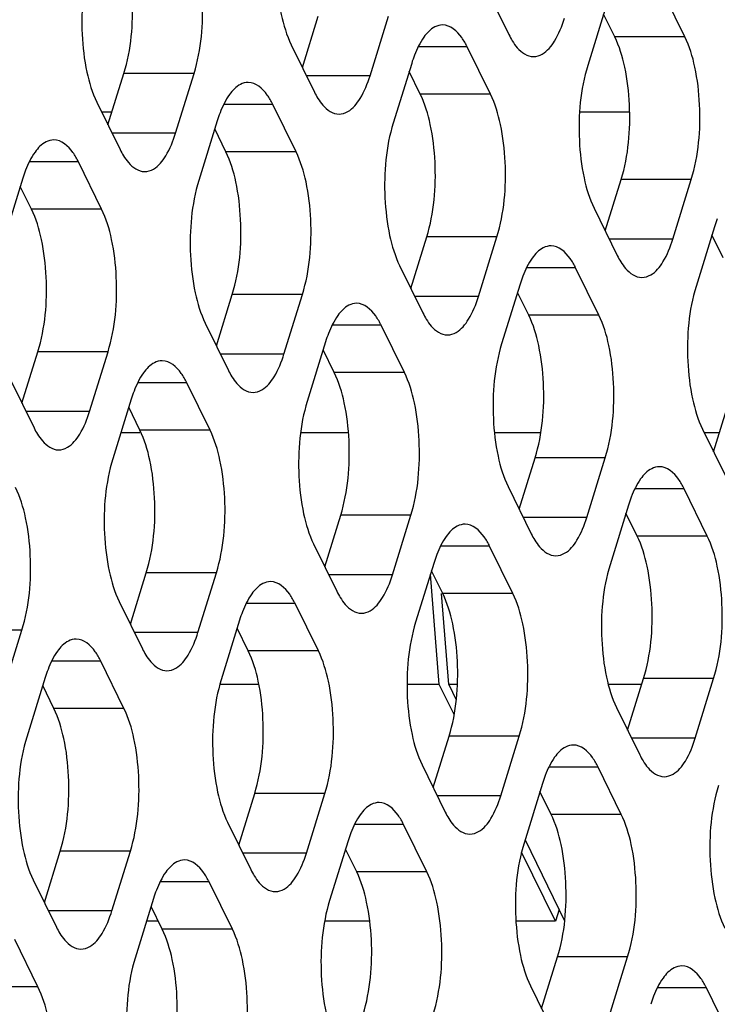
# Model space of a CAD drawing. Header units: millimetres. Extents: x 0 to 420, y 0 to 297.
# Tile 154 of 180: x 195.94 to 200.06, y 188.59 to 194.41. Entities that reach past the tile are written whole.
import ezdxf

# ---------------------------------------------------------------- set-up
doc = ezdxf.new("R2010")
doc.units = ezdxf.units.MM
doc.header["$LTSCALE"] = 23.1
doc.layers.get('0').update_dxf_attribs({"linetype": 'CONTINUOUS'})
doc.layers.add('ASSI', color=7, linetype='CONTINUOUS')

msp = doc.modelspace()

# ---------------------------------------------------------------- linework, layer by layer
at = {"color": 7, "linetype": 'CONTINUOUS'}
for p, q in [((196.486689, 193.864149), (196.426122, 193.864149)), ((199.545936, 193.864149), (199.250667, 193.864149)), ((196.651765, 191.968095), (196.538952, 191.968095)), ((197.884651, 191.968095), (197.601928, 191.968095)), ((199.020474, 191.968095), (198.746938, 191.968095)), ((200.076689, 191.968095), (199.987733, 191.968095)), ((198.508843, 190.303628), (198.421279, 190.482066)), ((198.476543, 190.482066), (198.5212, 190.391063)), ((198.927622, 189.562863), (199.161788, 189.085682)), ((199.107623, 189.083444), (198.907394, 189.491468)), ((199.128977, 189.152544), (199.107623, 189.083444)), ((196.760182, 189.083444), (196.691508, 189.083444)), ((198.010423, 189.083444), (197.74417, 189.083444)), ((199.107623, 189.083444), (198.874022, 189.083444))]:
    msp.add_line(p, q, dxfattribs=at)
at = {"layer": 'ASSI', "color": 7, "linetype": 'CONTINUOUS'}
for p, q in [((198.69517, 194.602061), (198.832439, 194.322336)), ((199.872436, 194.309445), (199.735167, 194.589169)), ((199.406902, 194.492139), (199.297973, 194.139642)), ((197.612213, 194.128022), (197.706229, 194.432258)), ((198.011777, 194.079761), (198.120706, 194.432258)), ((199.457959, 194.309445), (199.391989, 194.443878)), ((197.546243, 194.262455), (197.683512, 193.982731)), ((198.723509, 193.969839), (198.58624, 194.249564)), ((198.257975, 194.152534), (198.149045, 193.800037)), ((196.463286, 193.788417), (196.557302, 194.092653)), ((196.862849, 193.740155), (196.971779, 194.092653)), ((198.309032, 193.969839), (198.243061, 194.104272)), ((196.397316, 193.92285), (196.534584, 193.643125)), ((197.574582, 193.630234), (197.437313, 193.909958)), ((197.109048, 193.812928), (197.000118, 193.460431)), ((197.160104, 193.630234), (197.094134, 193.764667)), ((196.425655, 193.290628), (196.288386, 193.570353)), ((195.960121, 193.473323), (195.851191, 193.120825)), ((199.401728, 193.162247), (199.495744, 193.466483)), ((199.801292, 193.113986), (199.910222, 193.466483)), ((196.011177, 193.290628), (195.945207, 193.425061)), ((199.335758, 193.29668), (199.473027, 193.016956)), ((200.04749, 193.186758), (199.938561, 192.834261)), ((198.252801, 192.822641), (198.346817, 193.126877)), ((198.652365, 192.77438), (198.761294, 193.126877)), ((200.098547, 193.004064), (200.032577, 193.138497)), ((198.186831, 192.957074), (198.3241, 192.67735)), ((199.364097, 192.664458), (199.226828, 192.944183)), ((198.898563, 192.847153), (198.789633, 192.494656)), ((198.94962, 192.664458), (198.883649, 192.798891)), ((197.103874, 192.483036), (197.19789, 192.787272)), ((197.503437, 192.434775), (197.612367, 192.787272)), ((197.037904, 192.617469), (197.175172, 192.337744)), ((198.21517, 192.324853), (198.077901, 192.604577)), ((197.749636, 192.507547), (197.640706, 192.15505)), ((195.954947, 192.14343), (196.048963, 192.447666)), ((196.35451, 192.095169), (196.46344, 192.447666)), ((197.800692, 192.324853), (197.734722, 192.459286)), ((195.888976, 192.277863), (196.026245, 191.998139)), ((197.066243, 191.985247), (196.928974, 192.264972)), ((196.600709, 192.167942), (196.491779, 191.815444)), ((200.042316, 191.856866), (200.136332, 192.161102)), ((196.651765, 191.985247), (196.585795, 192.11968)), ((199.976346, 191.991299), (200.113615, 191.711575)), ((198.893389, 191.51726), (198.987405, 191.821496)), ((199.292952, 191.468999), (199.401882, 191.821496)), ((198.827419, 191.651693), (198.964688, 191.371969)), ((200.004685, 191.359077), (199.867416, 191.638802)), ((199.539151, 191.541772), (199.430221, 191.189275)), ((197.744462, 191.177655), (197.838478, 191.481891)), ((198.144025, 191.129394), (198.252955, 191.481891)), ((199.590207, 191.359077), (199.524237, 191.493511)), ((197.678491, 191.312088), (197.81576, 191.032363)), ((198.855758, 191.019472), (198.718489, 191.299196)), ((198.390224, 191.202166), (198.281294, 190.849669)), ((196.595534, 190.838049), (196.68955, 191.142285)), ((196.995098, 190.789788), (197.104028, 191.142285)), ((198.421279, 190.482066), (198.369289, 191.134419)), ((198.44128, 191.019472), (198.37531, 191.153905)), ((198.476543, 190.482066), (198.433761, 191.018873)), ((196.529564, 190.972482), (196.666833, 190.692758)), ((197.70683, 190.679866), (197.569562, 190.959591)), ((197.241297, 190.862561), (197.132367, 190.510064)), ((197.292353, 190.679866), (197.226383, 190.814299)), ((195.846171, 190.450182), (195.955101, 190.80268)), ((196.557903, 190.340261), (196.420634, 190.619985)), ((196.09237, 190.522955), (195.98344, 190.170458)), ((196.143426, 190.340261), (196.077456, 190.474694)), ((197.355162, 190.482066), (197.12467, 190.482066)), ((198.421279, 190.482066), (198.230968, 190.482066)), ((198.527902, 190.482066), (198.476543, 190.482066)), ((199.617471, 190.482066), (199.419281, 190.482066)), ((199.533977, 190.211879), (199.627993, 190.516115)), ((199.93354, 190.163618), (200.04247, 190.516115)), ((199.468007, 190.346313), (199.605275, 190.066588)), ((198.38505, 189.872274), (198.479066, 190.17651)), ((198.784613, 189.824013), (198.893543, 190.17651)), ((198.319079, 190.006707), (198.456348, 189.726982)), ((199.496346, 189.714091), (199.359077, 189.993815)), ((199.030812, 189.896785), (198.921882, 189.544288)), ((197.236122, 189.532668), (197.330138, 189.836904)), ((197.635686, 189.484407), (197.744616, 189.836904)), ((199.081868, 189.714091), (199.015898, 189.848524)), ((197.170152, 189.667101), (197.307421, 189.387377)), ((198.347418, 189.374485), (198.21015, 189.65421)), ((197.881885, 189.55718), (197.772955, 189.204683)), ((196.087195, 189.193063), (196.181211, 189.497299)), ((196.486759, 189.144802), (196.595689, 189.497299)), ((197.932941, 189.374485), (197.866971, 189.508918)), ((196.021225, 189.327496), (196.158494, 189.047771)), ((197.198491, 189.03488), (197.061222, 189.314604)), ((196.732957, 189.217574), (196.624028, 188.865077)), ((196.784014, 189.03488), (196.718044, 189.169313)), ((196.049564, 188.695274), (195.912295, 188.974999)), ((199.025638, 188.566893), (199.119653, 188.871129)), ((199.425201, 188.518632), (199.534131, 188.871129)), ((198.959667, 188.701326), (199.096936, 188.421602)), ((200.136934, 188.40871), (199.999665, 188.688435))]:
    msp.add_line(p, q, dxfattribs=at)
at = {"layer": 'ASSI', "color": 9, "linetype": 'CONTINUOUS'}
for p, q in [((199.872436, 194.309445), (199.457959, 194.309445)), ((198.58624, 194.249564), (198.296102, 194.249564)), ((196.971779, 194.092653), (196.557302, 194.092653)), ((198.011777, 194.079761), (197.635896, 194.079761)), ((198.723509, 193.969839), (198.309032, 193.969839)), ((197.437313, 193.909958), (197.147175, 193.909958)), ((196.862849, 193.740155), (196.486969, 193.740155)), ((197.574582, 193.630234), (197.160104, 193.630234)), ((196.288386, 193.570353), (195.998248, 193.570353)), ((199.910222, 193.466483), (199.495744, 193.466483)), ((196.425655, 193.290628), (196.011177, 193.290628)), ((198.761294, 193.126877), (198.346817, 193.126877)), ((199.801292, 193.113986), (199.425411, 193.113986)), ((199.226828, 192.944183), (198.93669, 192.944183)), ((197.612367, 192.787272), (197.19789, 192.787272)), ((198.652365, 192.77438), (198.276484, 192.77438)), ((199.364097, 192.664458), (198.94962, 192.664458)), ((198.077901, 192.604577), (197.787763, 192.604577)), ((196.46344, 192.447666), (196.048963, 192.447666)), ((197.503437, 192.434775), (197.127557, 192.434775)), ((198.21517, 192.324853), (197.800692, 192.324853)), ((196.928974, 192.264972), (196.638836, 192.264972)), ((196.35451, 192.095169), (195.97863, 192.095169)), ((197.066243, 191.985247), (196.651765, 191.985247)), ((199.401882, 191.821496), (198.987405, 191.821496)), ((199.867416, 191.638802), (199.577278, 191.638802)), ((198.252955, 191.481891), (197.838478, 191.481891)), ((199.292952, 191.468999), (198.917072, 191.468999)), ((200.004685, 191.359077), (199.590207, 191.359077)), ((198.718489, 191.299196), (198.428351, 191.299196)), ((197.104028, 191.142285), (196.68955, 191.142285)), ((198.144025, 191.129394), (197.768145, 191.129394)), ((198.855758, 191.019472), (198.44128, 191.019472)), ((197.569562, 190.959591), (197.279424, 190.959591)), ((195.955101, 190.80268), (195.540623, 190.80268)), ((196.995098, 190.789788), (196.619218, 190.789788)), ((197.70683, 190.679866), (197.292353, 190.679866)), ((196.420634, 190.619985), (196.130497, 190.619985)), ((200.04247, 190.516115), (199.627993, 190.516115)), ((196.557903, 190.340261), (196.143426, 190.340261)), ((198.893543, 190.17651), (198.479066, 190.17651)), ((199.93354, 190.163618), (199.55766, 190.163618)), ((199.359077, 189.993815), (199.068939, 189.993815)), ((197.744616, 189.836904), (197.330138, 189.836904)), ((198.784613, 189.824013), (198.408733, 189.824013)), ((199.496346, 189.714091), (199.081868, 189.714091)), ((198.21015, 189.65421), (197.920012, 189.65421)), ((196.595689, 189.497299), (196.181211, 189.497299)), ((197.635686, 189.484407), (197.259806, 189.484407)), ((198.347418, 189.374485), (197.932941, 189.374485)), ((197.061222, 189.314604), (196.771085, 189.314604)), ((196.486759, 189.144802), (196.110878, 189.144802)), ((197.198491, 189.03488), (196.784014, 189.03488)), ((199.534131, 188.871129), (199.119653, 188.871129)), ((196.049564, 188.695274), (195.635087, 188.695274)), ((199.999665, 188.688435), (199.709527, 188.688435))]:
    msp.add_line(p, q, dxfattribs=at)
at = {"layer": 'ASSI', "color": 7, "linetype": 'CONTINUOUS'}
for centre in [(198.985448, 193.928577), (197.836521, 193.588971), (196.687593, 193.249366), (200.774963, 192.962802), (199.626036, 192.623196), (198.477109, 192.283591), (197.328181, 191.943985), (200.266624, 191.317815), (199.117697, 190.97821), (197.968769, 190.638604), (196.819842, 190.298998), (199.758284, 189.672829), (198.609357, 189.333223), (197.46043, 188.993618), (200.398872, 188.367448)]:
    msp.add_arc(centre, 0.761166, 159.076552, 162.8887167, dxfattribs=at)
for points, knots in [([(197.508458, 195.105417), (197.464732, 194.963922), (197.446016, 194.735812), (197.478679, 194.452157), (197.518633, 194.318719), (197.546243, 194.262455)], [0, 0, 0, 0, 0.51848124, 0.78058459, 1, 1, 1, 1]), ([(196.557302, 194.092653), (196.601027, 194.234148), (196.619743, 194.462258), (196.58708, 194.745913), (196.547127, 194.879351), (196.519516, 194.935615)], [0, 0, 0, 0, 0.51848124, 0.78058459, 1, 1, 1, 1]), ([(196.971779, 194.092653), (197.015505, 194.234148), (197.03422, 194.462258), (197.001558, 194.745913), (196.961604, 194.879351), (196.933994, 194.935615)], [0, 0, 0, 0, 0.51848124, 0.78058459, 1, 1, 1, 1]), ([(196.35953, 194.765812), (196.315805, 194.624316), (196.297089, 194.396207), (196.329752, 194.112552), (196.369705, 193.979114), (196.397316, 193.92285)], [0, 0, 0, 0, 0.51848124, 0.78058459, 1, 1, 1, 1]), ([(198.441104, 194.379559), (198.425261, 194.37956), (198.379546, 194.366502), (198.318967, 194.30115), (198.28886, 194.237907), (198.274475, 194.200405)], [0, 0, 0, 0, 0.18501564, 0.53092222, 1, 1, 1, 1]), ([(198.58624, 194.249564), (198.576788, 194.268826), (198.545625, 194.3254), (198.486101, 194.379556), (198.441104, 194.379559)], [0, 0, 0, 0, 0.32287628, 1, 1, 1, 1]), ([(198.977575, 194.192341), (198.995674, 194.19234), (199.049189, 194.210191), (199.115044, 194.294295), (199.146257, 194.372618), (199.160704, 194.419367)], [0, 0, 0, 0, 0.1768175, 0.52196498, 1, 1, 1, 1]), ([(199.495744, 193.466483), (199.53947, 193.607978), (199.558185, 193.836088), (199.525523, 194.119743), (199.485569, 194.253181), (199.457959, 194.309445)], [0, 0, 0, 0, 0.51848124, 0.78058459, 1, 1, 1, 1]), ([(199.910222, 193.466483), (199.953947, 193.607978), (199.972663, 193.836088), (199.94, 194.119743), (199.900046, 194.253181), (199.872436, 194.309445)], [0, 0, 0, 0, 0.51848124, 0.78058459, 1, 1, 1, 1]), ([(198.852742, 194.285344), (198.861388, 194.271309), (198.890849, 194.228416), (198.941078, 194.192344), (198.977575, 194.192341)], [0, 0, 0, 0, 0.31113016, 1, 1, 1, 1]), ([(199.297973, 194.139642), (199.254247, 193.998147), (199.235531, 193.770037), (199.268194, 193.486382), (199.308148, 193.352944), (199.335758, 193.29668)], [0, 0, 0, 0, 0.51848124, 0.78058459, 1, 1, 1, 1]), ([(197.828648, 193.852736), (197.846747, 193.852734), (197.900262, 193.870585), (197.966117, 193.954689), (197.99733, 194.033012), (198.011777, 194.079761)], [0, 0, 0, 0, 0.1768175, 0.52196498, 1, 1, 1, 1]), ([(197.292176, 194.039953), (197.276334, 194.039954), (197.230619, 194.026896), (197.17004, 193.961544), (197.139933, 193.898301), (197.125548, 193.860799)], [0, 0, 0, 0, 0.18501564, 0.53092222, 1, 1, 1, 1]), ([(197.437313, 193.909958), (197.427861, 193.92922), (197.396698, 193.985794), (197.337174, 194.03995), (197.292176, 194.039953)], [0, 0, 0, 0, 0.32287628, 1, 1, 1, 1]), ([(198.346817, 193.126877), (198.390542, 193.268373), (198.409258, 193.496482), (198.376595, 193.780137), (198.336642, 193.913576), (198.309032, 193.969839)], [0, 0, 0, 0, 0.51848124, 0.78058459, 1, 1, 1, 1]), ([(198.761294, 193.126877), (198.80502, 193.268373), (198.823736, 193.496482), (198.791073, 193.780137), (198.751119, 193.913576), (198.723509, 193.969839)], [0, 0, 0, 0, 0.51848124, 0.78058459, 1, 1, 1, 1]), ([(197.703815, 193.945738), (197.712461, 193.931703), (197.741922, 193.88881), (197.792151, 193.852738), (197.828648, 193.852736)], [0, 0, 0, 0, 0.31113016, 1, 1, 1, 1]), ([(198.149045, 193.800037), (198.10532, 193.658541), (198.086604, 193.430431), (198.119267, 193.146776), (198.159221, 193.013338), (198.186831, 192.957074)], [0, 0, 0, 0, 0.51848124, 0.78058459, 1, 1, 1, 1]), ([(196.679721, 193.51313), (196.69782, 193.513129), (196.751335, 193.53098), (196.81719, 193.615084), (196.848403, 193.693406), (196.862849, 193.740155)], [0, 0, 0, 0, 0.1768175, 0.52196498, 1, 1, 1, 1]), ([(196.143249, 193.700348), (196.127407, 193.700349), (196.081692, 193.68729), (196.021113, 193.621939), (195.991005, 193.558696), (195.97662, 193.521194)], [0, 0, 0, 0, 0.18501564, 0.53092222, 1, 1, 1, 1]), ([(196.288386, 193.570353), (196.278933, 193.589615), (196.247771, 193.646189), (196.188247, 193.700345), (196.143249, 193.700348)], [0, 0, 0, 0, 0.32287628, 1, 1, 1, 1]), ([(197.19789, 192.787272), (197.241615, 192.928767), (197.260331, 193.156877), (197.227668, 193.440532), (197.187715, 193.57397), (197.160104, 193.630234)], [0, 0, 0, 0, 0.51848124, 0.78058459, 1, 1, 1, 1]), ([(197.612367, 192.787272), (197.656093, 192.928767), (197.674808, 193.156877), (197.642146, 193.440532), (197.602192, 193.57397), (197.574582, 193.630234)], [0, 0, 0, 0, 0.51848124, 0.78058459, 1, 1, 1, 1]), ([(196.554888, 193.606133), (196.563533, 193.592098), (196.592994, 193.549205), (196.643224, 193.513133), (196.679721, 193.51313)], [0, 0, 0, 0, 0.31113016, 1, 1, 1, 1]), ([(197.000118, 193.460431), (196.956393, 193.318935), (196.937677, 193.090826), (196.97034, 192.807171), (197.010293, 192.673733), (197.037904, 192.617469)], [0, 0, 0, 0, 0.51848124, 0.78058459, 1, 1, 1, 1]), ([(196.048963, 192.447666), (196.092688, 192.589162), (196.111404, 192.817271), (196.078741, 193.100926), (196.038787, 193.234364), (196.011177, 193.290628)], [0, 0, 0, 0, 0.51848124, 0.78058459, 1, 1, 1, 1]), ([(196.46344, 192.447666), (196.507165, 192.589162), (196.525881, 192.817271), (196.493218, 193.100926), (196.453265, 193.234364), (196.425655, 193.290628)], [0, 0, 0, 0, 0.51848124, 0.78058459, 1, 1, 1, 1]), ([(199.618163, 192.88696), (199.636262, 192.886959), (199.689777, 192.90481), (199.755632, 192.988914), (199.786845, 193.067237), (199.801292, 193.113986)], [0, 0, 0, 0, 0.1768175, 0.52196498, 1, 1, 1, 1]), ([(199.081692, 193.074178), (199.065849, 193.074179), (199.020134, 193.061121), (198.959555, 192.995769), (198.929448, 192.932526), (198.915063, 192.895024)], [0, 0, 0, 0, 0.18501564, 0.53092222, 1, 1, 1, 1]), ([(199.226828, 192.944183), (199.217376, 192.963445), (199.186213, 193.020019), (199.126689, 193.074175), (199.081692, 193.074178)], [0, 0, 0, 0, 0.32287628, 1, 1, 1, 1]), ([(199.49333, 192.979963), (199.501976, 192.965928), (199.531437, 192.923035), (199.581666, 192.886963), (199.618163, 192.88696)], [0, 0, 0, 0, 0.31113016, 1, 1, 1, 1]), ([(199.938561, 192.834261), (199.894835, 192.692766), (199.876119, 192.464656), (199.908782, 192.181001), (199.948736, 192.047563), (199.976346, 191.991299)], [0, 0, 0, 0, 0.51848124, 0.78058459, 1, 1, 1, 1]), ([(197.932764, 192.734572), (197.916922, 192.734574), (197.871207, 192.721515), (197.810628, 192.656164), (197.780521, 192.59292), (197.766136, 192.555418)], [0, 0, 0, 0, 0.18501564, 0.53092222, 1, 1, 1, 1]), ([(198.077901, 192.604577), (198.068449, 192.623839), (198.037286, 192.680413), (197.977762, 192.734569), (197.932764, 192.734572)], [0, 0, 0, 0, 0.32287628, 1, 1, 1, 1]), ([(198.469236, 192.547355), (198.487335, 192.547354), (198.54085, 192.565204), (198.606705, 192.649308), (198.637918, 192.727631), (198.652365, 192.77438)], [0, 0, 0, 0, 0.1768175, 0.52196498, 1, 1, 1, 1]), ([(198.344403, 192.640357), (198.353049, 192.626322), (198.38251, 192.583429), (198.432739, 192.547357), (198.469236, 192.547355)], [0, 0, 0, 0, 0.31113016, 1, 1, 1, 1]), ([(198.987405, 191.821496), (199.03113, 191.962992), (199.049846, 192.191101), (199.017183, 192.474756), (198.97723, 192.608195), (198.94962, 192.664458)], [0, 0, 0, 0, 0.51848124, 0.78058459, 1, 1, 1, 1]), ([(199.401882, 191.821496), (199.445608, 191.962992), (199.464324, 192.191101), (199.431661, 192.474756), (199.391707, 192.608195), (199.364097, 192.664458)], [0, 0, 0, 0, 0.51848124, 0.78058459, 1, 1, 1, 1]), ([(198.789633, 192.494656), (198.745908, 192.35316), (198.727192, 192.12505), (198.759855, 191.841395), (198.799808, 191.707957), (198.827419, 191.651693)], [0, 0, 0, 0, 0.51848124, 0.78058459, 1, 1, 1, 1]), ([(196.783837, 192.394967), (196.767995, 192.394968), (196.72228, 192.381909), (196.661701, 192.316558), (196.631593, 192.253315), (196.617208, 192.215813)], [0, 0, 0, 0, 0.18501564, 0.53092222, 1, 1, 1, 1]), ([(196.928974, 192.264972), (196.919521, 192.284234), (196.888358, 192.340808), (196.828834, 192.394964), (196.783837, 192.394967)], [0, 0, 0, 0, 0.32287628, 1, 1, 1, 1]), ([(197.320309, 192.207749), (197.338408, 192.207748), (197.391922, 192.225599), (197.457778, 192.309703), (197.488991, 192.388026), (197.503437, 192.434775)], [0, 0, 0, 0, 0.1768175, 0.52196498, 1, 1, 1, 1]), ([(197.195476, 192.300752), (197.204121, 192.286717), (197.233582, 192.243824), (197.283812, 192.207752), (197.320309, 192.207749)], [0, 0, 0, 0, 0.31113016, 1, 1, 1, 1]), ([(197.838478, 191.481891), (197.882203, 191.623386), (197.900919, 191.851496), (197.868256, 192.135151), (197.828303, 192.268589), (197.800692, 192.324853)], [0, 0, 0, 0, 0.51848124, 0.78058459, 1, 1, 1, 1]), ([(198.252955, 191.481891), (198.296681, 191.623386), (198.315396, 191.851496), (198.282733, 192.135151), (198.24278, 192.268589), (198.21517, 192.324853)], [0, 0, 0, 0, 0.51848124, 0.78058459, 1, 1, 1, 1]), ([(197.640706, 192.15505), (197.596981, 192.013554), (197.578265, 191.785445), (197.610928, 191.50179), (197.650881, 191.368352), (197.678491, 191.312088)], [0, 0, 0, 0, 0.51848124, 0.78058459, 1, 1, 1, 1]), ([(196.171382, 191.868144), (196.18948, 191.868142), (196.242995, 191.885993), (196.308851, 191.970097), (196.340064, 192.04842), (196.35451, 192.095169)], [0, 0, 0, 0, 0.1768175, 0.52196498, 1, 1, 1, 1]), ([(196.68955, 191.142285), (196.733276, 191.283781), (196.751992, 191.51189), (196.719329, 191.795545), (196.679375, 191.928983), (196.651765, 191.985247)], [0, 0, 0, 0, 0.51848124, 0.78058459, 1, 1, 1, 1]), ([(197.104028, 191.142285), (197.147753, 191.283781), (197.166469, 191.51189), (197.133806, 191.795545), (197.093853, 191.928983), (197.066243, 191.985247)], [0, 0, 0, 0, 0.51848124, 0.78058459, 1, 1, 1, 1]), ([(196.046549, 191.961146), (196.055194, 191.947111), (196.084655, 191.904218), (196.134884, 191.868146), (196.171382, 191.868144)], [0, 0, 0, 0, 0.31113016, 1, 1, 1, 1]), ([(196.491779, 191.815444), (196.448054, 191.673949), (196.429338, 191.445839), (196.462001, 191.162184), (196.501954, 191.028746), (196.529564, 190.972482)], [0, 0, 0, 0, 0.51848124, 0.78058459, 1, 1, 1, 1]), ([(199.722279, 191.768797), (199.706437, 191.768798), (199.660722, 191.75574), (199.600143, 191.690388), (199.570036, 191.627145), (199.555651, 191.589643)], [0, 0, 0, 0, 0.18501564, 0.53092222, 1, 1, 1, 1]), ([(199.867416, 191.638802), (199.857964, 191.658064), (199.826801, 191.714638), (199.767277, 191.768794), (199.722279, 191.768797)], [0, 0, 0, 0, 0.32287628, 1, 1, 1, 1]), ([(195.955101, 190.80268), (195.998826, 190.944175), (196.017542, 191.172285), (195.984879, 191.45594), (195.944926, 191.589378), (195.917315, 191.645642)], [0, 0, 0, 0, 0.51848124, 0.78058459, 1, 1, 1, 1]), ([(199.109824, 191.241974), (199.127923, 191.241973), (199.181438, 191.259823), (199.247293, 191.343927), (199.278506, 191.42225), (199.292952, 191.468999)], [0, 0, 0, 0, 0.1768175, 0.52196498, 1, 1, 1, 1]), ([(198.573352, 191.429191), (198.55751, 191.429193), (198.511795, 191.416134), (198.451216, 191.350783), (198.421108, 191.287539), (198.406723, 191.250037)], [0, 0, 0, 0, 0.18501564, 0.53092222, 1, 1, 1, 1]), ([(198.718489, 191.299196), (198.709036, 191.318458), (198.677874, 191.375032), (198.61835, 191.429188), (198.573352, 191.429191)], [0, 0, 0, 0, 0.32287628, 1, 1, 1, 1]), ([(199.627993, 190.516115), (199.671718, 190.657611), (199.690434, 190.885721), (199.657771, 191.169376), (199.617818, 191.302814), (199.590207, 191.359077)], [0, 0, 0, 0, 0.51848124, 0.78058459, 1, 1, 1, 1]), ([(200.04247, 190.516115), (200.086196, 190.657611), (200.104911, 190.885721), (200.072249, 191.169376), (200.032295, 191.302814), (200.004685, 191.359077)], [0, 0, 0, 0, 0.51848124, 0.78058459, 1, 1, 1, 1]), ([(198.984991, 191.334976), (198.993636, 191.320941), (199.023098, 191.278048), (199.073327, 191.241977), (199.109824, 191.241974)], [0, 0, 0, 0, 0.31113016, 1, 1, 1, 1]), ([(199.430221, 191.189275), (199.386496, 191.047779), (199.36778, 190.819669), (199.400443, 190.536014), (199.440396, 190.402576), (199.468007, 190.346313)], [0, 0, 0, 0, 0.51848124, 0.78058459, 1, 1, 1, 1]), ([(197.960897, 190.902368), (197.978995, 190.902367), (198.03251, 190.920218), (198.098366, 191.004322), (198.129579, 191.082645), (198.144025, 191.129394)], [0, 0, 0, 0, 0.1768175, 0.52196498, 1, 1, 1, 1]), ([(197.424425, 191.089586), (197.408582, 191.089587), (197.362868, 191.076529), (197.302289, 191.011177), (197.272181, 190.947934), (197.257796, 190.910432)], [0, 0, 0, 0, 0.18501564, 0.53092222, 1, 1, 1, 1]), ([(197.569562, 190.959591), (197.560109, 190.978853), (197.528946, 191.035427), (197.469422, 191.089583), (197.424425, 191.089586)], [0, 0, 0, 0, 0.32287628, 1, 1, 1, 1]), ([(197.836064, 190.995371), (197.844709, 190.981336), (197.87417, 190.938443), (197.924399, 190.902371), (197.960897, 190.902368)], [0, 0, 0, 0, 0.31113016, 1, 1, 1, 1]), ([(198.479066, 190.17651), (198.522791, 190.318005), (198.541507, 190.546115), (198.508844, 190.82977), (198.46889, 190.963208), (198.44128, 191.019472)], [0, 0, 0, 0, 0.51848124, 0.78058459, 1, 1, 1, 1]), ([(198.893543, 190.17651), (198.937268, 190.318005), (198.955984, 190.546115), (198.923321, 190.82977), (198.883368, 190.963208), (198.855758, 191.019472)], [0, 0, 0, 0, 0.51848124, 0.78058459, 1, 1, 1, 1]), ([(198.281294, 190.849669), (198.237569, 190.708174), (198.218853, 190.480064), (198.251516, 190.196409), (198.291469, 190.062971), (198.319079, 190.006707)], [0, 0, 0, 0, 0.51848124, 0.78058459, 1, 1, 1, 1]), ([(196.81197, 190.562763), (196.830068, 190.562761), (196.883583, 190.580612), (196.949439, 190.664716), (196.980652, 190.743039), (196.995098, 190.789788)], [0, 0, 0, 0, 0.1768175, 0.52196498, 1, 1, 1, 1]), ([(196.275498, 190.74998), (196.259655, 190.749981), (196.213941, 190.736923), (196.153362, 190.671571), (196.123254, 190.608328), (196.108869, 190.570826)], [0, 0, 0, 0, 0.18501564, 0.53092222, 1, 1, 1, 1]), ([(196.420634, 190.619985), (196.411182, 190.639247), (196.380019, 190.695821), (196.320495, 190.749977), (196.275498, 190.74998)], [0, 0, 0, 0, 0.32287628, 1, 1, 1, 1]), ([(196.687137, 190.655765), (196.695782, 190.64173), (196.725243, 190.598837), (196.775472, 190.562765), (196.81197, 190.562763)], [0, 0, 0, 0, 0.31113016, 1, 1, 1, 1]), ([(197.330138, 189.836904), (197.373864, 189.9784), (197.39258, 190.206509), (197.359917, 190.490164), (197.319963, 190.623603), (197.292353, 190.679866)], [0, 0, 0, 0, 0.51848124, 0.78058459, 1, 1, 1, 1]), ([(197.744616, 189.836904), (197.788341, 189.9784), (197.807057, 190.206509), (197.774394, 190.490164), (197.734441, 190.623603), (197.70683, 190.679866)], [0, 0, 0, 0, 0.51848124, 0.78058459, 1, 1, 1, 1]), ([(197.132367, 190.510064), (197.088641, 190.368568), (197.069926, 190.140458), (197.102588, 189.856803), (197.142542, 189.723365), (197.170152, 189.667101)], [0, 0, 0, 0, 0.51848124, 0.78058459, 1, 1, 1, 1]), ([(196.181211, 189.497299), (196.224937, 189.638794), (196.243652, 189.866904), (196.21099, 190.150559), (196.171036, 190.283997), (196.143426, 190.340261)], [0, 0, 0, 0, 0.51848124, 0.78058459, 1, 1, 1, 1]), ([(196.595689, 189.497299), (196.639414, 189.638794), (196.65813, 189.866904), (196.625467, 190.150559), (196.585514, 190.283997), (196.557903, 190.340261)], [0, 0, 0, 0, 0.51848124, 0.78058459, 1, 1, 1, 1]), ([(195.98344, 190.170458), (195.939714, 190.028962), (195.920998, 189.800853), (195.953661, 189.517198), (195.993615, 189.38376), (196.021225, 189.327496)], [0, 0, 0, 0, 0.51848124, 0.78058459, 1, 1, 1, 1]), ([(199.21394, 190.123811), (199.198098, 190.123812), (199.152383, 190.110753), (199.091804, 190.045402), (199.061696, 189.982159), (199.047311, 189.944656)], [0, 0, 0, 0, 0.18501564, 0.53092222, 1, 1, 1, 1]), ([(199.359077, 189.993815), (199.349624, 190.013077), (199.318462, 190.069651), (199.258938, 190.123807), (199.21394, 190.123811)], [0, 0, 0, 0, 0.32287628, 1, 1, 1, 1]), ([(199.750412, 189.936593), (199.768511, 189.936592), (199.822026, 189.954442), (199.887881, 190.038547), (199.919094, 190.116869), (199.93354, 190.163618)], [0, 0, 0, 0, 0.1768175, 0.52196498, 1, 1, 1, 1]), ([(199.625579, 190.029595), (199.634224, 190.01556), (199.663685, 189.972667), (199.713915, 189.936596), (199.750412, 189.936593)], [0, 0, 0, 0, 0.31113016, 1, 1, 1, 1]), ([(200.070809, 189.883894), (200.027084, 189.742398), (200.008368, 189.514289), (200.041031, 189.230634), (200.080984, 189.097195), (200.108595, 189.040932)], [0, 0, 0, 0, 0.51848124, 0.78058459, 1, 1, 1, 1]), ([(198.601485, 189.596987), (198.619583, 189.596986), (198.673098, 189.614837), (198.738954, 189.698941), (198.770167, 189.777264), (198.784613, 189.824013)], [0, 0, 0, 0, 0.1768175, 0.52196498, 1, 1, 1, 1]), ([(198.065013, 189.784205), (198.04917, 189.784206), (198.003456, 189.771148), (197.942877, 189.705796), (197.912769, 189.642553), (197.898384, 189.605051)], [0, 0, 0, 0, 0.18501564, 0.53092222, 1, 1, 1, 1]), ([(198.21015, 189.65421), (198.200697, 189.673472), (198.169534, 189.730046), (198.11001, 189.784202), (198.065013, 189.784205)], [0, 0, 0, 0, 0.32287628, 1, 1, 1, 1]), ([(199.119653, 188.871129), (199.163379, 189.012624), (199.182095, 189.240734), (199.149432, 189.524389), (199.109478, 189.657827), (199.081868, 189.714091)], [0, 0, 0, 0, 0.51848124, 0.78058459, 1, 1, 1, 1]), ([(199.534131, 188.871129), (199.577856, 189.012624), (199.596572, 189.240734), (199.563909, 189.524389), (199.523956, 189.657827), (199.496346, 189.714091)], [0, 0, 0, 0, 0.51848124, 0.78058459, 1, 1, 1, 1]), ([(198.476652, 189.68999), (198.485297, 189.675955), (198.514758, 189.633062), (198.564987, 189.59699), (198.601485, 189.596987)], [0, 0, 0, 0, 0.31113016, 1, 1, 1, 1]), ([(198.921882, 189.544288), (198.878157, 189.402793), (198.859441, 189.174683), (198.892104, 188.891028), (198.932057, 188.75759), (198.959667, 188.701326)], [0, 0, 0, 0, 0.51848124, 0.78058459, 1, 1, 1, 1]), ([(197.452558, 189.257382), (197.470656, 189.257381), (197.524171, 189.275231), (197.590027, 189.359335), (197.621239, 189.437658), (197.635686, 189.484407)], [0, 0, 0, 0, 0.1768175, 0.52196498, 1, 1, 1, 1]), ([(196.916086, 189.444599), (196.900243, 189.444601), (196.854528, 189.431542), (196.79395, 189.366191), (196.763842, 189.302947), (196.749457, 189.265445)], [0, 0, 0, 0, 0.18501564, 0.53092222, 1, 1, 1, 1]), ([(197.061222, 189.314604), (197.05177, 189.333866), (197.020607, 189.39044), (196.961083, 189.444596), (196.916086, 189.444599)], [0, 0, 0, 0, 0.32287628, 1, 1, 1, 1]), ([(197.970726, 188.531523), (198.014452, 188.673019), (198.033168, 188.901128), (198.000505, 189.184783), (197.960551, 189.318222), (197.932941, 189.374485)], [0, 0, 0, 0, 0.51848124, 0.78058459, 1, 1, 1, 1]), ([(198.385204, 188.531523), (198.428929, 188.673019), (198.447645, 188.901128), (198.414982, 189.184783), (198.375029, 189.318222), (198.347418, 189.374485)], [0, 0, 0, 0, 0.51848124, 0.78058459, 1, 1, 1, 1]), ([(197.327725, 189.350384), (197.33637, 189.336349), (197.365831, 189.293456), (197.41606, 189.257384), (197.452558, 189.257382)], [0, 0, 0, 0, 0.31113016, 1, 1, 1, 1]), ([(197.772955, 189.204683), (197.729229, 189.063187), (197.710514, 188.835077), (197.743176, 188.551422), (197.78313, 188.417984), (197.81074, 188.36172)], [0, 0, 0, 0, 0.51848124, 0.78058459, 1, 1, 1, 1]), ([(196.30363, 188.917776), (196.321729, 188.917775), (196.375244, 188.935626), (196.441099, 189.01973), (196.472312, 189.098053), (196.486759, 189.144802)], [0, 0, 0, 0, 0.1768175, 0.52196498, 1, 1, 1, 1]), ([(196.178797, 189.010779), (196.187443, 188.996744), (196.216904, 188.953851), (196.267133, 188.917779), (196.30363, 188.917776)], [0, 0, 0, 0, 0.31113016, 1, 1, 1, 1]), ([(196.821799, 188.191918), (196.865525, 188.333413), (196.88424, 188.561523), (196.851577, 188.845178), (196.811624, 188.978616), (196.784014, 189.03488)], [0, 0, 0, 0, 0.51848124, 0.78058459, 1, 1, 1, 1]), ([(197.236277, 188.191918), (197.280002, 188.333413), (197.298718, 188.561523), (197.266055, 188.845178), (197.226101, 188.978616), (197.198491, 189.03488)], [0, 0, 0, 0, 0.51848124, 0.78058459, 1, 1, 1, 1]), ([(196.624028, 188.865077), (196.580302, 188.723581), (196.561586, 188.495472), (196.594249, 188.211817), (196.634203, 188.078379), (196.661813, 188.022115)], [0, 0, 0, 0, 0.51848124, 0.78058459, 1, 1, 1, 1]), ([(199.854528, 188.81843), (199.838685, 188.818431), (199.792971, 188.805372), (199.732392, 188.740021), (199.702284, 188.676778), (199.687899, 188.639275)], [0, 0, 0, 0, 0.18501564, 0.53092222, 1, 1, 1, 1]), ([(199.999665, 188.688435), (199.990212, 188.707697), (199.959049, 188.76427), (199.899525, 188.818426), (199.854528, 188.81843)], [0, 0, 0, 0, 0.32287628, 1, 1, 1, 1]), ([(196.087349, 187.852312), (196.131075, 187.993808), (196.149791, 188.221917), (196.117128, 188.505572), (196.077174, 188.63901), (196.049564, 188.695274)], [0, 0, 0, 0, 0.51848124, 0.78058459, 1, 1, 1, 1])]:
    msp.add_open_spline(points, degree=3, knots=knots, dxfattribs=at)
for points in [[(198.832439, 194.322336), (198.838636, 194.309709), (198.845365, 194.29732), (198.852742, 194.285344)], [(197.683512, 193.982731), (197.689708, 193.970103), (197.696438, 193.957715), (197.703815, 193.945738)], [(196.534584, 193.643125), (196.540781, 193.630498), (196.547511, 193.618109), (196.554888, 193.606133)], [(199.473027, 193.016956), (199.479224, 193.004328), (199.485953, 192.991939), (199.49333, 192.979963)], [(198.3241, 192.67735), (198.330296, 192.664722), (198.337026, 192.652334), (198.344403, 192.640357)], [(197.175172, 192.337744), (197.181369, 192.325117), (197.188099, 192.312728), (197.195476, 192.300752)], [(196.026245, 191.998139), (196.032442, 191.985511), (196.039172, 191.973122), (196.046549, 191.961146)], [(198.964688, 191.371969), (198.970884, 191.359341), (198.977614, 191.346953), (198.984991, 191.334976)], [(197.81576, 191.032363), (197.821957, 191.019736), (197.828687, 191.007347), (197.836064, 190.995371)], [(196.666833, 190.692758), (196.67303, 190.68013), (196.679759, 190.667742), (196.687137, 190.655765)], [(199.605275, 190.066588), (199.611472, 190.053961), (199.618202, 190.041572), (199.625579, 190.029595)], [(198.456348, 189.726982), (198.462545, 189.714355), (198.469275, 189.701966), (198.476652, 189.68999)], [(197.307421, 189.387377), (197.313618, 189.374749), (197.320347, 189.362361), (197.327725, 189.350384)], [(196.158494, 189.047771), (196.164691, 189.035144), (196.17142, 189.022755), (196.178797, 189.010779)]]:
    msp.add_open_spline(points, degree=3, dxfattribs=at)

doc.saveas('drawing.dxf')
